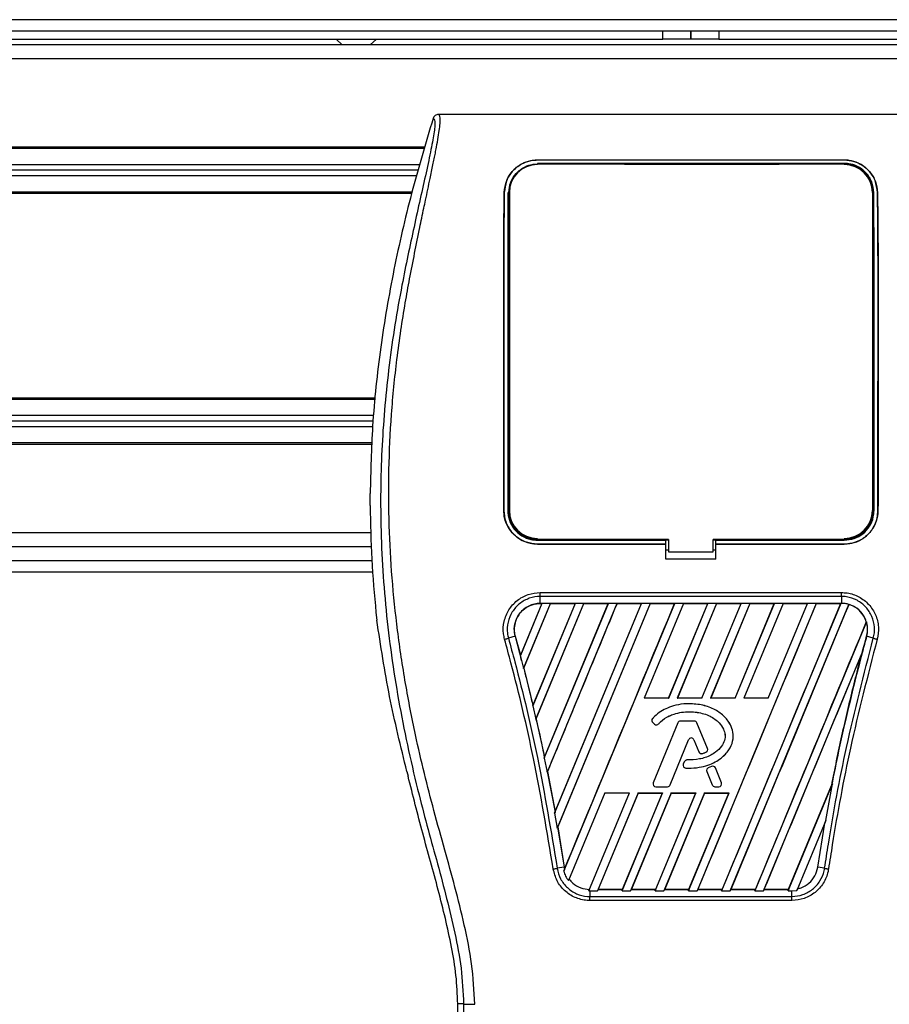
# Model space of a CAD drawing. Header units: millimetres. Extents: x 0 to 420, y 0 to 297.
# Tile 38 of 71: x 133.33 to 141.97, y 229.5 to 239.27. Entities that reach past the tile are written whole.
import ezdxf

# ---------------------------------------------------------------- set-up
doc = ezdxf.new("R2010")
doc.units = ezdxf.units.MM

msp = doc.modelspace()

# ---------------------------------------------------------------- linework, layer by layer
at = {"color": 7, "linetype": 'Continuous', "lineweight": 25}
for p, q in [((220.64587, 239.27439), (59.35413, 239.27439)), ((61.29273, 239.16361), (139.72306, 239.16361)), ((139.72306, 239.08053), (139.72306, 239.16361)), ((139.72306, 239.16361), (140, 239.16361)), ((140, 239.16361), (140, 239.08053)), ((140, 239.08053), (140, 239.16361)), ((140, 239.16361), (140.27694, 239.16361)), ((140.27694, 239.16361), (140.27694, 239.08053)), ((140.27694, 239.16361), (217.54784, 239.16361)), ((61.29273, 239.08053), (139.72306, 239.08053)), ((206.52176, 239.02514), (73.47824, 239.02514)), ((136.47667, 239.08053), (136.53821, 239.02514)), ((136.81515, 239.02514), (136.8767, 239.08053)), ((140, 239.08053), (139.72306, 239.08053)), ((140.27694, 239.08053), (140, 239.08053)), ((140.27694, 239.08053), (217.532, 239.08053)), ((206.52176, 238.88667), (73.47824, 238.88667)), ((142.50692, 238.33278), (137.49308, 238.33278)), ((137.35842, 238.00876), (81.09418, 238.00876)), ((137.35445, 237.99491), (81.09418, 237.99491)), ((137.3085, 237.83428), (125.0957, 237.83428)), ((138.47681, 237.88135), (141.52319, 237.88135)), ((138.47681, 237.88075), (138.47681, 237.88135)), ((141.52319, 237.88075), (138.47681, 237.88075)), ((141.52319, 237.84763), (138.47681, 237.84763)), ((138.71672, 237.84516), (138.51385, 237.84516)), ((138.71672, 237.84516), (138.72085, 237.84129)), ((139.96764, 237.8454), (139.96323, 237.84099)), ((139.96764, 237.8454), (140.03236, 237.8454)), ((139.96764, 237.8454), (139.96764, 237.84099)), ((140.03679, 237.84097), (140.03236, 237.8454)), ((140.03236, 237.84097), (140.03236, 237.8454)), ((141.48615, 237.84516), (141.28328, 237.84516)), ((141.48615, 237.84516), (141.49021, 237.84136)), ((141.52319, 237.88075), (141.52319, 237.88135)), ((137.29266, 237.77889), (125.10322, 237.77889)), ((137.27681, 237.72351), (125.0957, 237.72351)), ((137.23086, 237.56288), (81.09418, 237.56288)), ((137.22692, 237.54903), (81.09418, 237.54903)), ((138.14732, 237.55761), (138.14679, 237.55761)), ((138.19794, 237.55734), (138.19794, 234.40019)), ((141.80206, 237.55734), (141.80206, 234.40019)), ((141.85268, 237.55761), (141.85321, 237.55761)), ((136.86824, 235.51627), (81.09418, 235.51627)), ((136.86681, 235.50242), (81.09418, 235.50242)), ((136.8503, 235.34179), (125.0957, 235.34179)), ((136.83942, 235.23102), (125.0957, 235.23102)), ((136.84461, 235.28641), (125.10322, 235.28641)), ((136.83355, 235.07039), (81.09418, 235.07039)), ((136.83304, 235.05654), (81.09418, 235.05654)), ((136.81515, 234.44777), (136.81515, 234.56721)), ((138.14244, 234.40018), (138.14196, 234.40018)), ((141.85756, 234.40018), (141.85804, 234.40018)), ((136.81999, 234.17863), (81.09418, 234.17863)), ((136.82739, 234.04016), (81.09418, 234.04016)), ((138.47681, 234.10464), (139.75075, 234.10464)), ((138.47681, 234.06593), (139.75075, 234.06593)), ((138.47681, 234.06593), (138.47681, 234.06545)), ((139.75075, 234.06545), (138.47681, 234.06545)), ((138.51961, 234.10725), (138.71096, 234.10725)), ((139.75075, 234.10706), (139.77845, 234.10706)), ((139.75075, 234.10464), (139.75075, 234.10706)), ((139.75075, 234.06593), (139.75075, 234.10464)), ((139.75075, 234.06545), (139.75075, 234.06593)), ((139.75075, 233.91499), (139.75075, 234.06545)), ((139.77845, 234.11246), (139.77845, 233.9906)), ((140.22155, 233.9906), (140.22155, 234.11246)), ((140.22155, 234.10706), (140.24925, 234.10706)), ((140.24925, 234.10464), (140.24925, 234.10706)), ((140.24925, 234.06593), (140.24925, 234.10464)), ((140.24925, 234.10464), (141.52319, 234.10464)), ((140.24925, 234.06593), (141.52319, 234.06593)), ((140.24925, 234.06545), (140.24925, 234.06593)), ((140.24925, 233.91499), (140.24925, 234.06545)), ((141.52319, 234.06545), (140.24925, 234.06545)), ((141.28904, 234.10725), (141.48039, 234.10725)), ((141.52319, 234.06593), (141.52319, 234.06545)), ((139.75075, 234.01006), (139.77845, 234.01006)), ((139.77845, 233.9906), (140.22155, 233.9906)), ((140.22155, 234.01006), (140.24925, 234.01006)), ((81.09418, 233.90169), (136.8323, 233.90169)), ((140.24925, 233.91499), (139.75075, 233.91499)), ((81.08612, 233.79091), (136.841, 233.79091)), ((138.50427, 233.58511), (141.49573, 233.58511)), ((138.50427, 233.4776), (138.50427, 233.5461)), ((141.49573, 233.5461), (138.50427, 233.5461)), ((141.49573, 233.5461), (141.49573, 233.4776)), ((138.52086, 233.4775), (138.30644, 232.95984)), ((138.51962, 233.47667), (138.30663, 232.96266)), ((138.33927, 232.83209), (138.6066, 233.4775)), ((138.34056, 232.83281), (138.60716, 233.47667)), ((138.8506, 233.4775), (138.42917, 232.46009)), ((138.84935, 233.47667), (138.43102, 232.46705)), ((138.45977, 232.32696), (138.93634, 233.4775)), ((138.46265, 232.3314), (138.9369, 233.47667)), ((141.49573, 233.4776), (138.50427, 233.4776)), ((138.50427, 233.47667), (138.50427, 233.4776)), ((138.50427, 233.47667), (138.51962, 233.47667)), ((138.51962, 233.47667), (138.52086, 233.4775)), ((138.6066, 233.4775), (138.52086, 233.4775)), ((138.54392, 231.94106), (139.18034, 233.4775)), ((138.54627, 231.94925), (139.17909, 233.47667)), ((139.26608, 233.4775), (138.57203, 231.80192)), ((138.6066, 233.4775), (138.60716, 233.47667)), ((138.60716, 233.47667), (138.84935, 233.47667)), ((138.64705, 231.39397), (139.51007, 233.4775)), ((138.65124, 231.40673), (139.50883, 233.47667)), ((139.59582, 233.4775), (138.67154, 231.24611)), ((139.59637, 233.47667), (138.67734, 231.25743)), ((138.73755, 230.8164), (139.83981, 233.4775)), ((138.84935, 233.47667), (138.8506, 233.4775)), ((138.93634, 233.4775), (138.8506, 233.4775)), ((138.93634, 233.4775), (138.9369, 233.47667)), ((138.9369, 233.47667), (139.17909, 233.47667)), ((139.18034, 233.4775), (139.17909, 233.47667)), ((139.26608, 233.4775), (139.18034, 233.4775)), ((139.26663, 233.47667), (139.26608, 233.4775)), ((139.26663, 233.47667), (139.50883, 233.47667)), ((139.51007, 233.4775), (139.50883, 233.47667)), ((139.59582, 233.4775), (139.51007, 233.4775)), ((139.92555, 233.4775), (139.53557, 232.53599)), ((139.92611, 233.47667), (139.53699, 232.53694)), ((139.59637, 233.47667), (139.59582, 233.4775)), ((139.59637, 233.47667), (139.83857, 233.47667)), ((139.77893, 232.53694), (140.1683, 233.47667)), ((139.77956, 232.53599), (140.16955, 233.4775)), ((139.83981, 233.4775), (139.83857, 233.47667)), ((139.92555, 233.4775), (139.83981, 233.4775)), ((140.25529, 233.4775), (139.8653, 232.53599)), ((140.25585, 233.47667), (139.86673, 232.53694)), ((139.92611, 233.47667), (139.92555, 233.4775)), ((139.92611, 233.47667), (140.1683, 233.47667)), ((141.2445, 233.4775), (140.06127, 230.62092)), ((140.10866, 232.53694), (140.49804, 233.47667)), ((140.1093, 232.53599), (140.49928, 233.4775)), ((140.16955, 233.4775), (140.1683, 233.47667)), ((140.25529, 233.4775), (140.16955, 233.4775)), ((140.58503, 233.4775), (140.19504, 232.53599)), ((140.58558, 233.47667), (140.19646, 232.53694)), ((140.25585, 233.47667), (140.25529, 233.4775)), ((140.25585, 233.47667), (140.49804, 233.47667)), ((141.4885, 233.4775), (140.30526, 230.62092)), ((140.39101, 230.62092), (141.56976, 233.46668)), ((140.4384, 232.53694), (140.82778, 233.47667)), ((140.43904, 232.53599), (140.82902, 233.4775)), ((140.49928, 233.4775), (140.49804, 233.47667)), ((140.58503, 233.4775), (140.49928, 233.4775)), ((140.91476, 233.4775), (140.52478, 232.53599)), ((140.91532, 233.47667), (140.5262, 232.53694)), ((140.58558, 233.47667), (140.58503, 233.4775)), ((140.58558, 233.47667), (140.82778, 233.47667)), ((140.76814, 232.53694), (141.15751, 233.47667)), ((140.76877, 232.53599), (141.15876, 233.4775)), ((140.82902, 233.4775), (140.82778, 233.47667)), ((140.91476, 233.4775), (140.82902, 233.4775)), ((140.91532, 233.47667), (140.91476, 233.4775)), ((140.91532, 233.47667), (141.15751, 233.47667)), ((141.15876, 233.4775), (141.15751, 233.47667)), ((141.2445, 233.4775), (141.15876, 233.4775)), ((141.24506, 233.47667), (141.2445, 233.4775)), ((141.24506, 233.47667), (141.48725, 233.47667)), ((141.48725, 233.47667), (141.4885, 233.4775)), ((141.49573, 233.4775), (141.4885, 233.4775)), ((141.49573, 233.4775), (141.49573, 233.4776)), ((141.57024, 233.46566), (141.56976, 233.46668)), ((136.87272, 233.38672), (136.88174, 233.31039)), ((141.74277, 233.2953), (140.635, 230.62092)), ((141.74277, 233.2953), (141.74185, 233.29535)), ((138.25497, 233.1502), (138.18834, 233.13127)), ((138.25584, 233.15044), (138.25497, 233.1502)), ((138.25497, 233.1502), (138.31928, 232.91107)), ((138.25584, 233.15044), (138.30663, 232.96266)), ((141.745, 233.15021), (141.74503, 233.1502)), ((141.81166, 233.13127), (141.74503, 233.1502)), ((138.30663, 232.96266), (138.30644, 232.95984)), ((140.72074, 230.62092), (141.70072, 232.9868)), ((141.70072, 232.9868), (141.69635, 232.97389)), ((138.31928, 232.91108), (138.33927, 232.83209)), ((138.3396, 232.83288), (138.33927, 232.83209)), ((138.3396, 232.83288), (138.34056, 232.83281)), ((138.34056, 232.83281), (138.43102, 232.46705)), ((138.42917, 232.46009), (138.43078, 232.46409)), ((138.42917, 232.46009), (138.45977, 232.32696)), ((138.43102, 232.46705), (138.43078, 232.46409)), ((139.53557, 232.53599), (139.53699, 232.53694)), ((139.77956, 232.53599), (139.53557, 232.53599)), ((139.77893, 232.53694), (139.53699, 232.53694)), ((139.77893, 232.53694), (139.77956, 232.53599)), ((139.8653, 232.53599), (139.86673, 232.53694)), ((140.1093, 232.53599), (139.8653, 232.53599)), ((140.10866, 232.53694), (139.86673, 232.53694)), ((139.98162, 232.48067), (139.98162, 232.48077)), ((140.10866, 232.53694), (140.1093, 232.53599)), ((140.19504, 232.53599), (140.19646, 232.53694)), ((140.43904, 232.53599), (140.19504, 232.53599)), ((140.4384, 232.53694), (140.19646, 232.53694)), ((140.4384, 232.53694), (140.43904, 232.53599)), ((140.52478, 232.53599), (140.5262, 232.53694)), ((140.76877, 232.53599), (140.52478, 232.53599)), ((140.76814, 232.53694), (140.5262, 232.53694)), ((140.76814, 232.53694), (140.76877, 232.53599)), ((138.4617, 232.33148), (138.45977, 232.32696)), ((138.4617, 232.33148), (138.46265, 232.3314)), ((139.61886, 232.33255), (139.61879, 232.33261)), ((139.62199, 232.29269), (139.62193, 232.29261)), ((139.62193, 232.29261), (139.64003, 232.27751)), ((139.62199, 232.29269), (139.64009, 232.27759)), ((139.86981, 232.29118), (139.62655, 231.69535)), ((139.8699, 232.29115), (139.62664, 231.69531)), ((139.64009, 232.27759), (139.64003, 232.27751)), ((139.67907, 232.2807), (139.67914, 232.28064)), ((139.8699, 232.29115), (139.86981, 232.29118)), ((139.89577, 232.30853), (139.89577, 232.30862)), ((140.03423, 232.30862), (139.89577, 232.30862)), ((140.03423, 232.30853), (139.89577, 232.30853)), ((140.03423, 232.30853), (140.03423, 232.30862)), ((140.0601, 232.29115), (140.06019, 232.29118)), ((140.16455, 232.03532), (140.0601, 232.29115)), ((140.16464, 232.03536), (140.06019, 232.29118)), ((139.79394, 231.67419), (139.97712, 232.12284)), ((139.79403, 231.67415), (139.97721, 232.12281)), ((139.97712, 232.12284), (139.97721, 232.12281)), ((140.02922, 232.12284), (140.02913, 232.12281)), ((140.02913, 232.12281), (140.07848, 232.00192)), ((140.02922, 232.12284), (140.07857, 232.00196)), ((140.07857, 232.00196), (140.07848, 232.00192)), ((140.11258, 231.98579), (140.11261, 231.98569)), ((140.14932, 231.99892), (140.14936, 231.99883)), ((140.16455, 232.03532), (140.16464, 232.03536)), ((138.54598, 231.94616), (138.54392, 231.94106)), ((138.54392, 231.94106), (138.57203, 231.80192)), ((138.54598, 231.94616), (138.54627, 231.94925)), ((139.93464, 231.90447), (139.92474, 231.88082)), ((139.92483, 231.88078), (139.92474, 231.88082)), ((139.93473, 231.90443), (139.92483, 231.88078)), ((139.93473, 231.90443), (139.93464, 231.90447)), ((139.96049, 231.92158), (139.96049, 231.92168)), ((137.18034, 231.80695), (137.19171, 231.76115)), ((138.57203, 231.80192), (138.57434, 231.80734)), ((138.57434, 231.80734), (138.65089, 231.40351)), ((138.57529, 231.80725), (138.57434, 231.80734)), ((138.57529, 231.80725), (138.65124, 231.40673)), ((139.94899, 231.8421), (139.94898, 231.842)), ((140.15779, 231.80792), (140.1577, 231.80789)), ((140.1577, 231.80789), (140.2123, 231.67415)), ((140.15779, 231.80792), (140.21239, 231.67419)), ((140.20598, 231.85859), (140.1726, 231.84425)), ((140.17263, 231.84416), (140.1726, 231.84425)), ((140.20602, 231.8585), (140.17263, 231.84416)), ((140.20602, 231.8585), (140.20598, 231.85859)), ((140.24292, 231.84339), (140.24301, 231.84342)), ((140.30337, 231.69531), (140.24292, 231.84339)), ((140.30346, 231.69535), (140.24301, 231.84342)), ((139.62664, 231.69531), (139.62655, 231.69535)), ((139.79394, 231.67419), (139.79403, 231.67415)), ((140.21239, 231.67419), (140.2123, 231.67415)), ((140.30337, 231.69531), (140.30346, 231.69535)), ((140.96474, 230.62092), (141.40522, 231.68435)), ((141.34083, 231.3219), (141.40522, 231.68435)), ((141.40522, 231.68435), (141.39814, 231.66741)), ((139.14554, 231.59438), (138.78488, 230.72366)), ((138.98639, 230.6211), (139.38953, 231.59438)), ((139.47528, 231.59438), (139.07206, 230.62092)), ((139.47594, 231.5934), (139.08027, 230.63771)), ((139.14554, 231.59438), (139.38953, 231.59438)), ((139.31605, 230.62092), (139.71927, 231.59438)), ((139.32174, 230.63771), (139.7178, 231.5934)), ((139.80501, 231.59438), (139.40179, 230.62092)), ((139.80567, 231.5934), (139.41001, 230.63771)), ((139.47528, 231.59438), (139.71927, 231.59438)), ((139.47594, 231.5934), (139.47528, 231.59438)), ((139.47594, 231.5934), (139.7178, 231.5934)), ((139.64579, 230.62092), (140.04901, 231.59438)), ((139.65148, 230.63771), (140.04753, 231.5934)), ((139.65251, 231.65681), (139.65251, 231.65671)), ((139.65251, 231.65681), (139.76807, 231.65681)), ((139.65251, 231.65671), (139.76807, 231.65671)), ((139.71927, 231.59438), (139.7178, 231.5934)), ((140.13475, 231.59438), (139.73153, 230.62092)), ((140.13541, 231.5934), (139.73974, 230.63771)), ((139.76807, 231.65681), (139.76807, 231.65671)), ((139.80501, 231.59438), (140.04901, 231.59438)), ((139.80567, 231.5934), (139.80501, 231.59438)), ((139.80567, 231.5934), (140.04753, 231.5934)), ((139.97553, 230.62092), (140.37875, 231.59438)), ((139.98122, 230.63771), (140.37727, 231.5934)), ((140.04901, 231.59438), (140.04753, 231.5934)), ((140.13475, 231.59438), (140.37875, 231.59438)), ((140.13541, 231.5934), (140.13475, 231.59438)), ((140.13541, 231.5934), (140.37727, 231.5934)), ((140.23826, 231.65681), (140.23826, 231.65671)), ((140.23826, 231.65681), (140.2775, 231.65681)), ((140.23826, 231.65671), (140.2775, 231.65671)), ((140.2775, 231.65681), (140.2775, 231.65671)), ((140.37875, 231.59438), (140.37727, 231.5934)), ((140.97043, 230.63771), (141.39726, 231.66767)), ((141.39814, 231.66741), (141.39726, 231.66767)), ((138.65089, 231.40351), (138.64705, 231.39397)), ((138.64705, 231.39397), (138.67154, 231.24611)), ((138.65089, 231.40351), (138.65124, 231.40673)), ((141.34083, 231.3219), (141.0523, 230.62533)), ((141.25946, 230.85698), (141.3302, 231.29593)), ((141.3302, 231.29593), (141.34083, 231.3219)), ((138.67154, 231.24611), (138.6764, 231.25754)), ((138.6764, 231.25754), (138.74054, 230.85698)), ((138.67734, 231.25743), (138.6764, 231.25754)), ((138.67734, 231.25743), (138.74144, 230.85712)), ((138.74054, 230.85698), (138.67218, 230.84581)), ((138.74489, 230.83466), (138.73755, 230.8164)), ((138.74144, 230.85712), (138.74054, 230.85698)), ((138.74054, 230.85698), (138.74489, 230.83466)), ((138.74144, 230.85712), (138.74513, 230.83762)), ((138.74489, 230.83466), (138.74513, 230.83762)), ((141.32782, 230.84581), (141.25946, 230.85698)), ((138.78488, 230.72366), (138.79105, 230.73796)), ((138.99261, 230.63684), (138.98639, 230.6211)), ((138.98639, 230.6211), (138.99609, 230.62092)), ((138.99609, 230.62092), (138.99609, 230.56654)), ((138.99609, 230.62092), (139.07206, 230.62092)), ((139.07206, 230.62092), (139.07894, 230.63682)), ((139.08027, 230.63771), (139.07894, 230.63682)), ((139.07894, 230.63682), (139.32234, 230.63682)), ((139.08027, 230.63771), (139.32174, 230.63771)), ((139.32234, 230.63682), (139.31605, 230.62092)), ((139.31605, 230.62092), (139.40179, 230.62092)), ((139.32234, 230.63682), (139.32174, 230.63771)), ((139.40179, 230.62092), (139.40868, 230.63682)), ((139.41001, 230.63771), (139.40868, 230.63682)), ((139.40868, 230.63682), (139.65207, 230.63682)), ((139.41001, 230.63771), (139.65148, 230.63771)), ((139.65207, 230.63682), (139.64579, 230.62092)), ((139.64579, 230.62092), (139.73153, 230.62092)), ((139.65207, 230.63682), (139.65148, 230.63771)), ((139.73153, 230.62092), (139.73841, 230.63682)), ((139.73974, 230.63771), (139.73841, 230.63682)), ((139.73841, 230.63682), (139.98181, 230.63682)), ((139.73974, 230.63771), (139.98122, 230.63771)), ((139.98181, 230.63682), (139.97553, 230.62092)), ((139.97553, 230.62092), (140.06127, 230.62092)), ((139.98181, 230.63682), (139.98122, 230.63771)), ((140.06127, 230.62092), (140.06815, 230.63682)), ((140.06948, 230.63771), (140.06815, 230.63682)), ((140.06815, 230.63682), (140.31155, 230.63682)), ((140.06948, 230.63771), (140.31095, 230.63771)), ((140.30526, 230.62092), (140.31155, 230.63682)), ((140.30526, 230.62092), (140.39101, 230.62092)), ((140.31095, 230.63771), (140.31155, 230.63682)), ((140.39789, 230.63682), (140.39101, 230.62092)), ((140.39789, 230.63682), (140.39922, 230.63771)), ((140.39789, 230.63682), (140.64129, 230.63682)), ((140.39922, 230.63771), (140.64069, 230.63771)), ((140.635, 230.62092), (140.64129, 230.63682)), ((140.635, 230.62092), (140.72074, 230.62092)), ((140.64069, 230.63771), (140.64129, 230.63682)), ((140.72762, 230.63682), (140.72074, 230.62092)), ((140.72762, 230.63682), (140.72896, 230.63771)), ((140.72762, 230.63682), (140.97102, 230.63682)), ((140.72896, 230.63771), (140.97043, 230.63771)), ((140.97102, 230.63682), (140.96474, 230.62092)), ((140.96474, 230.62092), (141.00391, 230.62092)), ((140.97102, 230.63682), (140.97043, 230.63771)), ((141.00391, 230.62092), (141.0523, 230.62533)), ((141.00391, 230.56654), (141.00391, 230.62092)), ((141.0523, 230.62533), (141.0599, 230.64295)), ((141.00391, 230.5266), (138.99608, 230.5266)), ((138.99609, 230.56654), (141.00391, 230.56654)), ((137.74299, 229.49829), (137.6852, 229.49829)), ((137.6852, 228.11712), (137.6852, 229.49829))]:
    msp.add_line(p, q, dxfattribs=at)
at = {"color": 7, "linetype": 'Continuous', "lineweight": 25, "flags": 128}
for points in [[(139.77845, 234.11246), (139.22453, 234.11246), (138.47681, 234.11246)], [(141.52319, 234.11246), (141.213, 234.11246), (140.22155, 234.11246)]]:
    msp.add_lwpolyline(points, dxfattribs=at)
at = {"color": 7, "linetype": 'Continuous', "lineweight": 25}
for centre, radius, start, end in [((138.47681, 237.55734), 0.27888, 90, 180), ((141.52319, 237.55734), 0.27888, 0, 90), ((138.47681, 234.40019), 0.27888, 180, 270), ((141.52319, 234.40019), 0.27888, 270, 0), ((141.49573, 233.21893), 0.25857, 73.364009, 90), ((141.49573, 233.21893), 0.25857, 344.587332, 17.180089), ((160.45155, 227.99311), 19.4044, 164.587332, 165.087235), ((119.54845, 227.99311), 19.4044, 14.681483, 14.830401), ((139.63989, 232.31414), 0.02804, 138.805903, 230.16689), ((139.63989, 232.31414), 0.02794, 138.805903, 230.16689), ((139.65799, 232.29905), 0.02804, 230.16689, 318.977091), ((139.65799, 232.29905), 0.02794, 230.16689, 318.977091), ((139.89577, 232.28058), 0.02804, 90, 157.790712), ((139.89577, 232.28058), 0.02794, 90, 157.790712), ((140.03423, 232.28058), 0.02804, 22.209291, 90), ((140.03423, 232.28058), 0.02794, 22.209291, 90), ((140.00317, 232.11221), 0.02814, 22.209261, 157.790711), ((140.00317, 232.11221), 0.02804, 22.209261, 157.790711), ((140.10444, 232.01252), 0.02804, 202.209261, 286.934979), ((140.10444, 232.01252), 0.02794, 202.209261, 286.934979), ((140.13868, 232.02476), 0.02794, 292.378703, 22.209291), ((140.13868, 232.02476), 0.02804, 292.378703, 22.209291), ((139.95061, 231.87), 0.02804, 157.290493, 266.671349), ((139.95061, 231.87), 0.02794, 157.290493, 266.671349), ((139.9605, 231.89364), 0.02804, 90.034995, 157.290493), ((139.9605, 231.89364), 0.02794, 90.034995, 157.290493), ((140.18366, 231.81849), 0.02804, 113.245837, 202.209268), ((140.18366, 231.81849), 0.02794, 113.245837, 202.209268), ((140.21705, 231.83282), 0.02804, 22.209257, 113.245837), ((140.21705, 231.83282), 0.02794, 22.209257, 113.245837), ((139.65251, 231.68475), 0.02804, 157.790712, 270), ((139.65251, 231.68475), 0.02794, 157.790712, 270), ((139.76807, 231.68475), 0.02794, 270, 337.790711), ((139.76807, 231.68475), 0.02804, 270, 337.790711), ((140.23826, 231.68475), 0.02804, 202.209268, 270), ((140.23826, 231.68475), 0.02794, 202.209268, 270), ((140.2775, 231.68475), 0.02804, 270, 22.209257), ((140.2775, 231.68475), 0.02794, 270, 22.209257)]:
    msp.add_arc(centre, radius, start, end, dxfattribs=at)
for points, knots in [([(137.85334, 229.49522), (137.84629, 229.62929), (137.83234, 229.89437), (137.75243, 230.28185), (137.65935, 230.65728), (137.55459, 231.03503), (137.44954, 231.41002), (137.35111, 231.79167), (137.25429, 232.21249), (137.16221, 232.6851), (137.08386, 233.20498), (137.02967, 233.72754), (136.99969, 234.26019), (136.997, 234.80305), (137.02293, 235.35434), (137.06847, 235.81659), (137.11862, 236.18481), (137.16132, 236.45106), (137.20759, 236.70602), (137.25706, 236.95658), (137.29739, 237.15887), (137.32802, 237.30663), (137.34691, 237.39729), (137.36705, 237.49228), (137.38802, 237.59124), (137.40785, 237.68512), (137.42502, 237.76643), (137.43857, 237.83187), (137.45117, 237.89361), (137.46277, 237.9518), (137.47695, 238.02559), (137.4922, 238.11061), (137.50472, 238.19473), (137.51111, 238.25877), (137.51107, 238.30227), (137.50551, 238.3283), (137.49728, 238.33127), (137.49308, 238.33278)], [0, 0, 0, 0, 0.0416065, 0.0822607, 0.1224589, 0.1616664, 0.2038605, 0.2432792, 0.2839298, 0.3378062, 0.3926111, 0.4469834, 0.500736, 0.5580634, 0.6153257, 0.6718893, 0.7021057, 0.7306132, 0.7555393, 0.7824984, 0.8098129, 0.8199097, 0.8308441, 0.8397938, 0.8517874, 0.8646543, 0.8727782, 0.8813003, 0.8891477, 0.8967682, 0.9048894, 0.9206626, 0.9367507, 0.9525373, 0.9679622, 0.9836747, 1, 1, 1, 1]), ([(137.49308, 238.33278), (137.48721, 238.33224), (137.47545, 238.33117), (137.45965, 238.32269), (137.44677, 238.31017), (137.44223, 238.29924), (137.43995, 238.29377)], [0, 0, 0, 0, 0.2496754, 0.4993928, 0.749148, 1, 1, 1, 1]), ([(137.43995, 238.29377), (137.36641, 238.04638), (137.21916, 237.551), (137.04393, 236.79252), (136.91185, 236.02135), (136.83205, 235.27734), (136.82048, 234.79114), (136.81515, 234.56721)], [0, 0, 0, 0, 0.2041389, 0.4087775, 0.6153735, 0.8228525, 1, 1, 1, 1]), ([(137.43995, 238.29377), (137.44407, 238.29255), (137.45227, 238.29012), (137.45811, 238.26608), (137.45817, 238.22453), (137.4516, 238.16312), (137.43861, 238.08286), (137.42, 237.98616), (137.3968, 237.87573), (137.36157, 237.71518), (137.31187, 237.49503), (137.25093, 237.21838), (137.18894, 236.92981), (137.09611, 236.47364), (136.99519, 235.84729), (136.92387, 235.0491), (136.91136, 234.21679), (136.9673, 233.35095), (137.09732, 232.45751), (137.25212, 231.75235), (137.38983, 231.23207), (137.48436, 230.88981), (137.57641, 230.54713), (137.65795, 230.20247), (137.72569, 229.85352), (137.73721, 229.61694), (137.74299, 229.49829)], [0, 0, 0, 0, 0.0154023, 0.0306186, 0.0458978, 0.0611515, 0.0763524, 0.0916759, 0.1069667, 0.1223964, 0.1531196, 0.1841395, 0.2146453, 0.2457555, 0.3295656, 0.4129092, 0.4960821, 0.5895924, 0.6838677, 0.7780859, 0.8151003, 0.8521196, 0.8891029, 0.926018, 0.9628961, 1, 1, 1, 1]), ([(138.14679, 237.55761), (138.15183, 237.59799), (138.1619, 237.6787), (138.22993, 237.78157), (138.32175, 237.84983), (138.41117, 237.87834), (138.46007, 237.88058), (138.47681, 237.88135)], [0, 0, 0, 0, 0.24267, 0.4850883, 0.7318057, 0.908172, 1, 1, 1, 1]), ([(138.47681, 237.88075), (138.44486, 237.878), (138.38107, 237.87252), (138.29421, 237.83089), (138.21897, 237.76541), (138.16108, 237.67259), (138.15193, 237.59616), (138.14732, 237.55761)], [0, 0, 0, 0, 0.1743444, 0.3479637, 0.540069, 0.7679663, 1, 1, 1, 1]), ([(138.19144, 237.55733), (138.19549, 237.59221), (138.2036, 237.66219), (138.26165, 237.7524), (138.34108, 237.81292), (138.4189, 237.83859), (138.46188, 237.84064), (138.47681, 237.84135)], [0, 0, 0, 0, 0.2409648, 0.483375, 0.7285961, 0.9056857, 1, 1, 1, 1]), ([(138.47681, 237.84135), (138.58134, 237.84133), (139.104, 237.8412), (140.11945, 237.84078), (141.03038, 237.84116), (141.52319, 237.84137)], [0, 0, 0, 0, 0.1029393, 0.5146966, 1, 1, 1, 1]), ([(138.50977, 237.84134), (138.51083, 237.84235), (138.51217, 237.84362), (138.51356, 237.84489), (138.51385, 237.84516)], [0, 0, 0, 0, 0.7876998, 1, 1, 1, 1]), ([(138.51385, 237.84516), (138.51663, 237.84496), (138.52164, 237.8446), (138.52581, 237.84234), (138.52766, 237.84134)], [0, 0, 0, 0, 0.5563152, 1, 1, 1, 1]), ([(138.70275, 237.8413), (138.70301, 237.8415), (138.70564, 237.84354), (138.71076, 237.84485), (138.71536, 237.84509), (138.71672, 237.84516)], [0, 0, 0, 0, 0.0715985, 0.7251144, 1, 1, 1, 1]), ([(141.27916, 237.8413), (141.28023, 237.84232), (141.28159, 237.84361), (141.28299, 237.84489), (141.28328, 237.84516)], [0, 0, 0, 0, 0.7900144, 1, 1, 1, 1]), ([(141.28328, 237.84516), (141.28607, 237.84496), (141.2911, 237.84459), (141.29529, 237.84232), (141.29717, 237.84131)], [0, 0, 0, 0, 0.5532652, 1, 1, 1, 1]), ([(141.47226, 237.84135), (141.4725, 237.84154), (141.4751, 237.84356), (141.48019, 237.84485), (141.48479, 237.84509), (141.48615, 237.84516)], [0, 0, 0, 0, 0.06498635, 0.72315663, 1, 1, 1, 1]), ([(141.52319, 237.88135), (141.55541, 237.87857), (141.61973, 237.87301), (141.70729, 237.8307), (141.78262, 237.76439), (141.8398, 237.67142), (141.84873, 237.59561), (141.85321, 237.55761)], [0, 0, 0, 0, 0.1760239, 0.3513633, 0.5446667, 0.7717941, 1, 1, 1, 1]), ([(141.85268, 237.55761), (141.84761, 237.59805), (141.83748, 237.67889), (141.76916, 237.78176), (141.6773, 237.84964), (141.58809, 237.8778), (141.53974, 237.88), (141.52319, 237.88075)], [0, 0, 0, 0, 0.2435251, 0.486787, 0.7352137, 0.9093266, 1, 1, 1, 1]), ([(141.81634, 237.55734), (141.8121, 237.59345), (141.80361, 237.66566), (141.74329, 237.75802), (141.66134, 237.81938), (141.58169, 237.84493), (141.53809, 237.84694), (141.52319, 237.84763)], [0, 0, 0, 0, 0.2434329, 0.4866743, 0.7321625, 0.9084465, 1, 1, 1, 1]), ([(141.52319, 237.84137), (141.55073, 237.83897), (141.60515, 237.83424), (141.68002, 237.79847), (141.745, 237.74213), (141.79657, 237.66036), (141.80444, 237.59266), (141.80856, 237.55734)], [0, 0, 0, 0, 0.1733458, 0.3424433, 0.5326111, 0.7561077, 1, 1, 1, 1]), ([(138.14196, 234.40018), (138.14182, 234.82403), (138.14158, 235.56184), (138.14102, 236.36632), (138.14115, 236.81352), (138.14154, 237.01507), (138.14275, 237.21576), (138.14456, 237.39753), (138.14612, 237.50936), (138.14679, 237.55761)], [0, 0, 0, 0, 0.3999906, 0.6962732, 0.7591695, 0.8220145, 0.8864876, 0.9510188, 1, 1, 1, 1]), ([(138.14732, 237.55761), (138.14595, 237.45479), (138.14318, 237.246), (138.14163, 236.91908), (138.14156, 236.59693), (138.14169, 236.17865), (138.14207, 235.44638), (138.14229, 234.81865), (138.14244, 234.40018)], [0, 0, 0, 0, 0.1036145, 0.2103949, 0.3089289, 0.4076272, 0.6050952, 1, 1, 1, 1]), ([(138.18366, 237.55734), (138.18298, 237.45449), (138.18158, 237.24564), (138.18079, 236.91867), (138.18077, 236.59654), (138.18084, 236.17834), (138.18101, 235.4462), (138.18113, 234.81858), (138.18121, 234.40019)], [0, 0, 0, 0, 0.1036453, 0.2104568, 0.308984, 0.4076746, 0.6051268, 1, 1, 1, 1]), ([(138.18903, 234.40019), (138.18901, 234.50473), (138.18891, 235.02742), (138.18878, 235.75916), (138.18858, 236.45402), (138.18861, 236.79827), (138.18879, 237.00273), (138.18939, 237.20645), (138.1903, 237.39236), (138.1911, 237.50708), (138.19144, 237.55733)], [0, 0, 0, 0, 0.0986626, 0.4933132, 0.6906392, 0.7544525, 0.8182172, 0.8835847, 0.9490068, 1, 1, 1, 1]), ([(141.80856, 237.55734), (141.8092, 237.46006), (141.81036, 237.28413), (141.81118, 237.01497), (141.81148, 236.67518), (141.8113, 236.11118), (141.81115, 235.32369), (141.81103, 234.70802), (141.81097, 234.40019)], [0, 0, 0, 0, 0.0979851, 0.177199, 0.2565766, 0.4188669, 0.7094334, 1, 1, 1, 1]), ([(141.81879, 234.40019), (141.81887, 234.81949), (141.819, 235.49422), (141.81919, 236.29653), (141.81926, 236.74435), (141.81901, 237.00066), (141.81832, 237.2558), (141.81713, 237.43679), (141.81634, 237.55734)], [0, 0, 0, 0, 0.39569177, 0.63673231, 0.75729188, 0.81812006, 0.8788623, 1, 1, 1, 1]), ([(141.85756, 234.40018), (141.8577, 234.81958), (141.85796, 235.55531), (141.85848, 236.42176), (141.85838, 236.93911), (141.85685, 237.20329), (141.85504, 237.38885), (141.85342, 237.50466), (141.85268, 237.55761)], [0, 0, 0, 0, 0.3956174, 0.694002, 0.8184956, 0.8823143, 0.9461903, 1, 1, 1, 1]), ([(141.85321, 237.55761), (141.85456, 237.45504), (141.85731, 237.24687), (141.85885, 236.92093), (141.85893, 236.59917), (141.8588, 236.18047), (141.85842, 235.44745), (141.85819, 234.81908), (141.85804, 234.40018)], [0, 0, 0, 0, 0.1032014, 0.209437, 0.3080887, 0.4069063, 0.6046146, 1, 1, 1, 1]), ([(136.81515, 234.44777), (136.81833, 234.27079), (136.8247, 233.91641), (136.8567, 233.56343), (136.87272, 233.38672)], [0, 0, 0, 0, 0.4994117, 1, 1, 1, 1]), ([(138.47681, 234.06545), (138.43917, 234.06915), (138.36389, 234.07655), (138.26353, 234.13428), (138.18779, 234.21926), (138.14769, 234.31339), (138.14359, 234.37555), (138.14196, 234.40018)], [0, 0, 0, 0, 0.214717, 0.4294309, 0.6442462, 0.859057, 1, 1, 1, 1]), ([(138.14244, 234.40018), (138.14615, 234.36259), (138.15357, 234.28741), (138.21127, 234.18724), (138.29613, 234.11165), (138.39011, 234.07163), (138.4522, 234.06755), (138.47681, 234.06593)], [0, 0, 0, 0, 0.21475926, 0.42951945, 0.64419924, 0.85896194, 1, 1, 1, 1]), ([(138.18121, 234.40019), (138.18448, 234.36695), (138.19103, 234.30049), (138.24202, 234.21191), (138.31704, 234.14507), (138.40015, 234.10967), (138.45504, 234.10607), (138.47681, 234.10464)], [0, 0, 0, 0, 0.2147347, 0.4294696, 0.6441983, 0.8589152, 1, 1, 1, 1]), ([(138.18903, 234.40019), (138.19126, 234.37327), (138.19617, 234.314), (138.23825, 234.23005), (138.30755, 234.16103), (138.3913, 234.11945), (138.45018, 234.11464), (138.47681, 234.11246)], [0, 0, 0, 0, 0.1789442, 0.3940135, 0.6085392, 0.8229777, 1, 1, 1, 1]), ([(141.81097, 234.40019), (141.80874, 234.37327), (141.80383, 234.314), (141.76175, 234.23005), (141.69245, 234.16103), (141.6087, 234.11945), (141.54982, 234.11464), (141.52319, 234.11246)], [0, 0, 0, 0, 0.1789442, 0.3940135, 0.6085391, 0.8229777, 1, 1, 1, 1]), ([(141.52319, 234.10464), (141.55642, 234.1079), (141.62288, 234.11444), (141.71147, 234.1654), (141.77832, 234.2404), (141.81374, 234.3235), (141.81736, 234.37841), (141.81879, 234.40019)], [0, 0, 0, 0, 0.2147038, 0.4294073, 0.6441163, 0.8588365, 1, 1, 1, 1]), ([(141.52319, 234.06593), (141.56078, 234.06963), (141.63595, 234.07702), (141.73613, 234.13467), (141.81177, 234.21948), (141.85183, 234.31347), (141.85593, 234.37557), (141.85756, 234.40018)], [0, 0, 0, 0, 0.214724, 0.4294492, 0.6440876, 0.8589434, 1, 1, 1, 1]), ([(141.85804, 234.40018), (141.85432, 234.36254), (141.84689, 234.28725), (141.78912, 234.18691), (141.70409, 234.1112), (141.60996, 234.07114), (141.5478, 234.06706), (141.52319, 234.06545)], [0, 0, 0, 0, 0.2147482, 0.4294936, 0.6443381, 0.859135, 1, 1, 1, 1]), ([(138.51961, 234.10725), (138.51809, 234.10857), (138.51609, 234.1103), (138.51421, 234.11204), (138.51376, 234.11246)], [0, 0, 0, 0, 0.7600897, 1, 1, 1, 1]), ([(138.53522, 234.11246), (138.53339, 234.1112), (138.52873, 234.10799), (138.52305, 234.10753), (138.51961, 234.10725)], [0, 0, 0, 0, 0.3945836, 1, 1, 1, 1]), ([(138.71096, 234.10725), (138.70781, 234.10749), (138.70211, 234.10795), (138.69734, 234.11106), (138.6952, 234.11246)], [0, 0, 0, 0, 0.5523683, 1, 1, 1, 1]), ([(138.7168, 234.11246), (138.71617, 234.11187), (138.71428, 234.11014), (138.71229, 234.1084), (138.71096, 234.10725)], [0, 0, 0, 0, 0.3371478, 1, 1, 1, 1]), ([(141.28904, 234.10725), (141.28752, 234.10857), (141.28553, 234.1103), (141.28364, 234.11204), (141.28319, 234.11246)], [0, 0, 0, 0, 0.7600915, 1, 1, 1, 1]), ([(141.30465, 234.11246), (141.30282, 234.1112), (141.29816, 234.10799), (141.29248, 234.10753), (141.28904, 234.10725)], [0, 0, 0, 0, 0.3945827, 1, 1, 1, 1]), ([(141.48039, 234.10725), (141.47724, 234.10749), (141.47154, 234.10795), (141.46677, 234.11106), (141.46463, 234.11246)], [0, 0, 0, 0, 0.5523698, 1, 1, 1, 1]), ([(141.48623, 234.11246), (141.4856, 234.11187), (141.48372, 234.11014), (141.48172, 234.1084), (141.48039, 234.10725)], [0, 0, 0, 0, 0.3371448, 1, 1, 1, 1]), ([(138.15038, 233.12069), (138.14626, 233.1389), (138.13305, 233.19722), (138.13957, 233.30026), (138.18694, 233.41643), (138.27055, 233.50965), (138.38041, 233.57293), (138.46298, 233.58105), (138.50427, 233.58511)], [0, 0, 0, 0, 0.0832071, 0.2665167, 0.4498454, 0.6332, 0.8165872, 1, 1, 1, 1]), ([(138.50427, 233.5461), (138.50427, 233.5461), (138.46756, 233.5461), (138.39355, 233.53353), (138.29551, 233.47911), (138.22093, 233.39527), (138.17835, 233.29156), (138.17362, 233.19982), (138.18391, 233.14732), (138.18833, 233.13127), (138.18834, 233.13127)], [0, 0, 0, 0, 0.0000055, 0.1834583, 0.3668775, 0.5502427, 0.7335551, 0.916819, 0.9999945, 1, 1, 1, 1]), ([(141.49573, 233.58511), (141.51441, 233.58424), (141.57419, 233.58147), (141.67184, 233.5478), (141.77126, 233.47128), (141.83893, 233.36594), (141.87077, 233.24327), (141.85667, 233.16154), (141.84962, 233.12067)], [0, 0, 0, 0, 0.08333741, 0.26669078, 0.45002272, 0.63333664, 0.81664971, 1, 1, 1, 1]), ([(141.81166, 233.13127), (141.81167, 233.13127), (141.82142, 233.16662), (141.82899, 233.24124), (141.80265, 233.35015), (141.74171, 233.44434), (141.65307, 233.51303), (141.56583, 233.54204), (141.51241, 233.5461), (141.49573, 233.5461), (141.49573, 233.5461)], [0, 0, 0, 0, 0.0000055, 0.1832742, 0.3665623, 0.5498794, 0.7332389, 0.9166359, 0.9999945, 1, 1, 1, 1]), ([(138.50427, 233.4776), (138.48464, 233.4763), (138.44493, 233.47368), (138.38925, 233.45294), (138.33869, 233.42066), (138.29876, 233.37938), (138.26712, 233.32783), (138.2475, 233.26813), (138.24309, 233.20547), (138.25143, 233.16668), (138.25497, 233.1502)], [0, 0, 0, 0, 0.1237655, 0.2503736, 0.3703256, 0.5005035, 0.6094744, 0.7500718, 0.8937812, 1, 1, 1, 1]), ([(138.25584, 233.15044), (138.25331, 233.16128), (138.24421, 233.20023), (138.24691, 233.27064), (138.27445, 233.34267), (138.32003, 233.40383), (138.38117, 233.45078), (138.4496, 233.47417), (138.49136, 233.47608), (138.50427, 233.47667)], [0, 0, 0, 0, 0.0706224, 0.2538188, 0.4370182, 0.5516914, 0.7348755, 0.9180598, 1, 1, 1, 1]), ([(139.26663, 233.47667), (139.13792, 233.16579), (138.90751, 232.60931), (138.67702, 232.05284), (138.57529, 231.80725)], [0, 0, 0, 0, 0.55865056, 1, 1, 1, 1]), ([(138.74513, 230.83762), (138.92737, 231.27746), (139.29185, 232.15714), (139.65633, 233.03682), (139.83857, 233.47667)], [0, 0, 0, 0, 0.4999993, 1, 1, 1, 1]), ([(141.24506, 233.47667), (141.04911, 233.00351), (140.65722, 232.05719), (140.26539, 231.11087), (140.06948, 230.63771)], [0, 0, 0, 0, 0.5000012, 1, 1, 1, 1]), ([(141.48725, 233.47667), (141.29121, 233.0035), (140.89914, 232.05715), (140.50702, 231.11085), (140.31095, 230.63771)], [0, 0, 0, 0, 0.50000118, 1, 1, 1, 1]), ([(140.39922, 230.63771), (140.59437, 231.10903), (140.98467, 232.05168), (141.37505, 232.99433), (141.57024, 233.46566)], [0, 0, 0, 0, 0.4999948, 1, 1, 1, 1]), ([(141.74503, 233.1502), (141.74898, 233.16929), (141.75703, 233.20826), (141.75181, 233.26858), (141.73342, 233.32695), (141.70219, 233.37848), (141.66045, 233.42124), (141.61086, 233.45292), (141.55481, 233.47368), (141.51543, 233.47629), (141.49573, 233.4776)], [0, 0, 0, 0, 0.1226685, 0.2503669, 0.3773233, 0.5066033, 0.6272913, 0.7516804, 0.8758155, 1, 1, 1, 1]), ([(141.74185, 233.29535), (141.73883, 233.30407), (141.72634, 233.34006), (141.68843, 233.39689), (141.62881, 233.4442), (141.58594, 233.45991), (141.57024, 233.46566)], [0, 0, 0, 0, 0.1103691, 0.4554647, 0.8005267, 1, 1, 1, 1]), ([(137.18034, 231.80695), (137.11929, 232.05503), (136.99699, 232.552), (136.9202, 233.05732), (136.88174, 233.31039)], [0, 0, 0, 0, 0.4991859, 1, 1, 1, 1]), ([(141.74185, 233.29535), (141.55834, 232.85239), (141.19133, 231.96648), (140.82424, 231.08063), (140.64069, 230.63771)], [0, 0, 0, 0, 0.50000151, 1, 1, 1, 1]), ([(141.39814, 231.66741), (141.41437, 231.74992), (141.44695, 231.91545), (141.49937, 232.16042), (141.5547, 232.40478), (141.61244, 232.64483), (141.67555, 232.89421), (141.7209, 233.06127), (141.74503, 233.1502)], [0, 0, 0, 0, 0.165626, 0.3322637, 0.4933703, 0.6590619, 0.8185207, 1, 1, 1, 1]), ([(138.63324, 230.83976), (138.57226, 231.20678), (138.45809, 231.89396), (138.27785, 232.651), (138.17162, 233.04241), (138.15038, 233.12069)], [0, 0, 0, 0, 0.4783741, 0.8956847, 1, 1, 1, 1]), ([(138.18834, 233.13127), (138.20962, 233.05283), (138.31606, 232.66058), (138.49658, 231.90202), (138.61105, 231.21349), (138.67218, 230.84581)], [0, 0, 0, 0, 0.1043199, 0.5216962, 1, 1, 1, 1]), ([(141.32782, 230.84581), (141.34017, 230.92618), (141.40193, 231.32813), (141.54415, 232.0948), (141.71858, 232.77061), (141.81166, 233.13127)], [0, 0, 0, 0, 0.10437784, 0.52202684, 1, 1, 1, 1]), ([(141.84962, 233.12067), (141.75669, 232.7608), (141.58254, 232.08636), (141.44071, 231.32121), (141.37908, 230.92), (141.36676, 230.83978)], [0, 0, 0, 0, 0.4778978, 0.8956147, 1, 1, 1, 1]), ([(141.81166, 233.13127), (141.81428, 233.13053), (141.81952, 233.12904), (141.82894, 233.12641), (141.83906, 233.12359), (141.8461, 233.12164), (141.84962, 233.12067)], [0, 0, 0, 0, 0.24999996, 0.49999994, 0.74999996, 1, 1, 1, 1]), ([(140.72896, 230.63771), (140.89015, 231.02706), (141.21255, 231.8058), (141.53508, 232.58452), (141.69635, 232.97389)], [0, 0, 0, 0, 0.49998744, 1, 1, 1, 1]), ([(141.69635, 232.97389), (141.6157, 232.65387), (141.50649, 232.22056), (141.4199, 231.78227), (141.39726, 231.66767)], [0, 0, 0, 0, 0.73854797, 1, 1, 1, 1]), ([(138.3396, 232.83288), (138.35001, 232.79218), (138.37008, 232.71367), (138.40051, 232.59074), (138.42018, 232.50844), (138.43078, 232.46409)], [0, 0, 0, 0, 0.3317327, 0.6399582, 1, 1, 1, 1]), ([(139.98162, 232.48077), (139.97275, 232.48063), (139.92828, 232.47994), (139.85557, 232.46912), (139.74651, 232.43356), (139.66768, 232.38537), (139.62602, 232.34042), (139.61879, 232.33261)], [0, 0, 0, 0, 0.0660895, 0.3315654, 0.5433039, 0.9206958, 1, 1, 1, 1]), ([(139.98162, 232.48067), (139.97275, 232.48053), (139.92828, 232.47984), (139.85557, 232.46902), (139.74653, 232.43346), (139.66773, 232.38528), (139.62609, 232.34035), (139.61886, 232.33255)], [0, 0, 0, 0, 0.0661031, 0.3316338, 0.543369, 0.9207507, 1, 1, 1, 1]), ([(139.94898, 231.842), (139.95784, 231.8416), (140.00225, 231.8396), (140.07672, 231.8452), (140.1664, 231.86742), (140.23941, 231.89896), (140.29777, 231.93617), (140.34319, 231.97759), (140.38644, 232.03243), (140.42062, 232.10667), (140.42181, 232.1953), (140.39901, 232.26188), (140.36853, 232.31227), (140.3221, 232.36678), (140.25702, 232.41376), (140.18201, 232.44742), (140.09569, 232.47406), (140.02761, 232.47806), (139.98162, 232.48077)], [0, 0, 0, 0, 0.02164852, 0.10856956, 0.18114399, 0.24640746, 0.30191158, 0.34940667, 0.39578704, 0.47203869, 0.54418643, 0.60641958, 0.64144693, 0.68756284, 0.78047139, 0.83427928, 0.88806014, 1, 1, 1, 1]), ([(139.94899, 231.8421), (139.95784, 231.8417), (140.00225, 231.8397), (140.07671, 231.8453), (140.16639, 231.86752), (140.23938, 231.89905), (140.29772, 231.93625), (140.34312, 231.97767), (140.38637, 232.03249), (140.42053, 232.1067), (140.42171, 232.1953), (140.39892, 232.26185), (140.36844, 232.31222), (140.32203, 232.36671), (140.25696, 232.41368), (140.18198, 232.44733), (140.09567, 232.47396), (140.0276, 232.47797), (139.98162, 232.48067)], [0, 0, 0, 0, 0.021654, 0.108597, 0.1811744, 0.2464393, 0.3019418, 0.3494353, 0.3958126, 0.4720538, 0.5441906, 0.6064137, 0.6414373, 0.6875521, 0.7804583, 0.8342673, 0.8880492, 1, 1, 1, 1]), ([(139.67907, 232.2807), (139.6851, 232.28722), (139.7149, 232.31942), (139.76759, 232.35322), (139.84009, 232.38207), (139.93296, 232.40365), (140.03475, 232.4028), (140.12905, 232.38224), (140.20583, 232.35239), (140.2763, 232.30283), (140.3236, 232.23542), (140.34269, 232.1744), (140.33672, 232.11316), (140.30521, 232.05052), (140.25345, 232.0036), (140.18108, 231.95653), (140.08337, 231.92561), (140.00232, 231.92296), (139.96049, 231.92158)], [0, 0, 0, 0, 0.0204815, 0.1012371, 0.1411481, 0.2005339, 0.3202598, 0.3720973, 0.4227446, 0.5098339, 0.5661373, 0.6101353, 0.6545125, 0.7046097, 0.7684411, 0.8131858, 0.9035777, 1, 1, 1, 1]), ([(139.67914, 232.28064), (139.68517, 232.28716), (139.71497, 232.31935), (139.76764, 232.35314), (139.84013, 232.38198), (139.93298, 232.40355), (140.03475, 232.4027), (140.12903, 232.38214), (140.20579, 232.35231), (140.27623, 232.30276), (140.32351, 232.23538), (140.34259, 232.17439), (140.33662, 232.11319), (140.30513, 232.05058), (140.25339, 232.00368), (140.18104, 231.95662), (140.08335, 231.92571), (140.00232, 231.92305), (139.96049, 231.92168)], [0, 0, 0, 0, 0.0204876, 0.10124655, 0.14115925, 0.20055111, 0.32028904, 0.37212729, 0.42277659, 0.50986507, 0.56615707, 0.61014236, 0.65450704, 0.70459387, 0.7684171, 0.81316291, 0.90355695, 1, 1, 1, 1]), ([(138.4617, 232.33148), (138.47612, 232.26787), (138.5052, 232.13965), (138.53231, 232.01099), (138.54598, 231.94616)], [0, 0, 0, 0, 0.4960575, 1, 1, 1, 1]), ([(138.46265, 232.3314), (138.48665, 232.22474), (138.51526, 232.09751), (138.54195, 231.96987), (138.54627, 231.94925)], [0, 0, 0, 0, 0.8384081, 1, 1, 1, 1]), ([(140.11258, 231.98579), (140.11681, 231.98712), (140.12512, 231.98974), (140.13738, 231.99413), (140.14534, 231.99732), (140.14932, 231.99892)], [0, 0, 0, 0, 0.340666, 0.67017272, 1, 1, 1, 1]), ([(140.11261, 231.98569), (140.11684, 231.98703), (140.12515, 231.98965), (140.13741, 231.99404), (140.14537, 231.99723), (140.14936, 231.99883)], [0, 0, 0, 0, 0.3405858, 0.6701326, 1, 1, 1, 1]), ([(137.6852, 229.49829), (137.6813, 229.5932), (137.67349, 229.78316), (137.60814, 230.16181), (137.49462, 230.63215), (137.33453, 231.19361), (137.23931, 231.57197), (137.19171, 231.76115)], [0, 0, 0, 0, 0.1226487, 0.2454767, 0.4957363, 0.7478713, 1, 1, 1, 1]), ([(138.99608, 230.5266), (138.98715, 230.52681), (138.93716, 230.52796), (138.84666, 230.55083), (138.74229, 230.61951), (138.6635, 230.719), (138.64333, 230.79951), (138.63324, 230.83976)], [0, 0, 0, 0, 0.0515719, 0.2884831, 0.5255349, 0.7627603, 1, 1, 1, 1]), ([(138.67218, 230.84581), (138.67218, 230.8458), (138.67761, 230.80951), (138.70096, 230.73819), (138.76922, 230.64932), (138.86293, 230.58798), (138.94353, 230.56816), (138.98811, 230.56655), (138.99609, 230.56654), (138.99609, 230.56654)], [0, 0, 0, 0, 0.0000072, 0.2373779, 0.4746162, 0.7116191, 0.9484337, 0.9999928, 1, 1, 1, 1]), ([(138.73755, 230.8164), (138.74307, 230.80006), (138.7543, 230.76684), (138.77457, 230.73822), (138.78488, 230.72366)], [0, 0, 0, 0, 0.4916782, 1, 1, 1, 1]), ([(141.00391, 230.56654), (141.00391, 230.56654), (141.04051, 230.56655), (141.11432, 230.57906), (141.21216, 230.6333), (141.28672, 230.71683), (141.31838, 230.79375), (141.32662, 230.83779), (141.32782, 230.8458), (141.32782, 230.84581)], [0, 0, 0, 0, 0.0000072, 0.236697, 0.4734509, 0.7103734, 0.9475589, 0.9999928, 1, 1, 1, 1]), ([(141.36676, 230.83978), (141.36522, 230.83084), (141.35669, 230.78139), (141.32064, 230.69512), (141.23742, 230.60203), (141.1276, 230.53877), (141.04514, 230.53066), (141.00391, 230.5266)], [0, 0, 0, 0, 0.052396, 0.2895037, 0.5264141, 0.7632194, 1, 1, 1, 1]), ([(141.0599, 230.64296), (141.07134, 230.646), (141.11227, 230.65689), (141.17577, 230.69559), (141.23645, 230.76749), (141.25179, 230.82715), (141.25946, 230.85698)], [0, 0, 0, 0, 0.1145462, 0.4096455, 0.704796, 1, 1, 1, 1]), ([(141.32782, 230.84581), (141.33051, 230.84537), (141.33588, 230.84451), (141.34554, 230.843), (141.35593, 230.84141), (141.36315, 230.84032), (141.36676, 230.83978)], [0, 0, 0, 0, 0.25, 0.5, 0.75, 1, 1, 1, 1]), ([(138.79105, 230.73796), (138.80268, 230.72464), (138.83435, 230.68835), (138.90343, 230.64711), (138.96326, 230.64022), (138.99261, 230.63684)], [0, 0, 0, 0, 0.2281145, 0.6214095, 1, 1, 1, 1]), ([(137.74299, 229.49829), (137.7426, 229.34895), (137.7418, 229.04522), (137.74023, 228.58216), (137.73838, 228.11096), (137.73636, 227.65733), (137.73426, 227.22688), (137.73265, 226.91915), (137.73153, 226.71277), (137.73095, 226.60644), (137.73034, 226.49805), (137.72972, 226.38763), (137.72908, 226.27516), (137.72844, 226.16238), (137.72775, 226.04321), (137.72698, 225.91153), (137.72608, 225.7595), (137.72507, 225.58713), (137.72397, 225.40237), (137.72276, 225.19745), (137.72138, 224.97701), (137.71961, 224.74192), (137.7173, 224.51989), (137.71403, 224.31649), (137.70937, 224.13261), (137.7025, 223.96042), (137.69442, 223.82022), (137.68627, 223.70324), (137.67874, 223.60824), (137.67214, 223.52646), (137.66571, 223.474), (137.66076, 223.45226), (137.65662, 223.44151), (137.65324, 223.4361), (137.64967, 223.43326), (137.64723, 223.43324), (137.64598, 223.43324)], [0, 0, 0, 0, 0.06946876, 0.14129082, 0.21546943, 0.28878046, 0.35249328, 0.41592792, 0.43212319, 0.44863682, 0.46546884, 0.48261925, 0.50008806, 0.51787528, 0.53516899, 0.55562395, 0.57924015, 0.60601761, 0.63595633, 0.6653451, 0.70151587, 0.73871879, 0.77505525, 0.80544439, 0.8348007, 0.86386977, 0.89313471, 0.91269266, 0.93347159, 0.95287654, 0.9643483, 0.97519881, 0.98089522, 0.9869973, 0.99335869, 1, 1, 1, 1]), ([(137.74299, 229.49829), (137.74552, 229.49792), (137.75076, 229.49716), (137.77683, 229.49616), (137.81272, 229.49544), (137.84012, 229.49529), (137.85334, 229.49522)], [0, 0, 0, 0, 0.2412015, 0.5, 0.7587985, 1, 1, 1, 1])]:
    msp.add_open_spline(points, degree=3, knots=knots, dxfattribs=at)
for points in [[(138.50427, 233.5461), (138.50427, 233.54879), (138.50427, 233.55416), (138.50427, 233.56384), (138.50427, 233.57424), (138.50427, 233.58148), (138.50427, 233.58511)], [(141.49573, 233.5461), (141.49573, 233.54879), (141.49573, 233.55416), (141.49573, 233.56384), (141.49573, 233.57424), (141.49573, 233.58148), (141.49573, 233.58511)], [(138.15038, 233.12069), (138.1539, 233.12166), (138.16094, 233.1236), (138.17106, 233.12641), (138.18048, 233.12905), (138.18572, 233.13053), (138.18834, 233.13127)], [(138.63324, 230.83976), (138.63685, 230.84031), (138.64408, 230.84139), (138.65446, 230.84299), (138.66412, 230.8445), (138.6695, 230.84537), (138.67218, 230.84581)], [(138.99608, 230.5266), (138.99608, 230.53029), (138.99608, 230.53767), (138.99609, 230.54831), (138.99609, 230.55825), (138.99609, 230.56378), (138.99609, 230.56654)], [(141.00391, 230.5266), (141.00391, 230.53029), (141.00391, 230.53767), (141.00391, 230.54831), (141.00391, 230.55825), (141.00391, 230.56378), (141.00391, 230.56654)]]:
    msp.add_open_spline(points, degree=3, dxfattribs=at)

doc.saveas('drawing.dxf')
